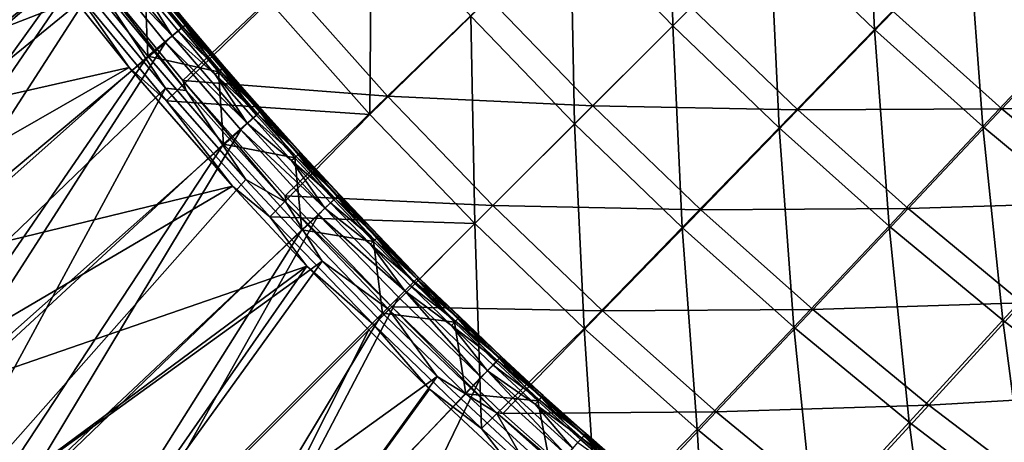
# Model space of a CAD drawing. Header units: metres. Extents: x 0 to 1400, y -1400 to 0.
# Tile 10 of 256: x 152 to 253, y -1210 to -1167. Entities that reach past the tile are written whole.
import ezdxf

# ---------------------------------------------------------------- set-up
doc = ezdxf.new("R2010")
doc.units = ezdxf.units.M

msp = doc.modelspace()

# ---------------------------------------------------------------- linework, layer by layer
at = {"layer": 'None'}
for points in [[(218.75853, -1167.128662, -114.507263), (208.247025, -1156.205566, -114.499329), (218.355591, -1146.397339, -141.967316)], [(228.718216, -1157.168945, -141.958313), (218.75853, -1167.128662, -114.507263), (218.355591, -1146.397339, -141.967316)], [(228.718216, -1157.168945, -141.958313), (238.529572, -1147.357666, -169.52533), (239.489639, -1167.532104, -141.967102)], [(238.529572, -1147.357666, -169.52533), (249.147537, -1157.571167, -169.550232), (239.489639, -1167.532104, -141.967102)], [(249.147537, -1157.571167, -169.550232), (258.654083, -1147.759766, -197.244247), (260.117798, -1167.415039, -169.554443)], [(145.77182, -1149.415039, -32.413006), (153.509048, -1159.77771, -32.414616), (107.838593, -1183.887207, -3)], [(158.649887, -1163.910156, -29.830149), (149.371674, -1151.817139, -29.828396), (108.43763, -1183.395752)], [(187.601105, -1176.261475, -59.941448), (177.240372, -1164.619873, -59.942352), (187.762222, -1154.682983, -87.157516)], [(197.994629, -1166.160889, -87.155403), (187.601105, -1176.261475, -59.941448), (187.762222, -1154.682983, -87.157516)], [(208.650604, -1177.236572, -87.171844), (197.994629, -1166.160889, -87.155403), (208.247025, -1156.205566, -114.499329)], [(218.75853, -1167.128662, -114.507263), (208.650604, -1177.236572, -87.171844), (208.247025, -1156.205566, -114.499329)], [(218.75853, -1167.128662, -114.507263), (228.718216, -1157.168945, -141.958313), (229.681519, -1177.640747, -114.499184)], [(228.718216, -1157.168945, -141.958313), (239.489639, -1167.532104, -141.967102), (229.681519, -1177.640747, -114.499184)], [(239.489639, -1167.532104, -141.967102), (249.147537, -1157.571167, -169.550232), (250.631088, -1177.506226, -141.970779)], [(249.147537, -1157.571167, -169.550232), (260.117798, -1167.415039, -169.554443), (250.631088, -1177.506226, -141.970779)], [(107.838593, -1183.887207, -3), (153.509048, -1159.77771, -32.414616), (162.845581, -1171.41748, -32.416077)], [(162.845581, -1171.41748, -32.416077), (153.509048, -1159.77771, -32.414616), (157.272751, -1163.44104, -32.846664)], [(158.303314, -1160.498535, -31.409178), (158.808243, -1161.775269, -30.668417), (168.701416, -1173.788696, -30.66843)], [(158.303314, -1160.498535, -31.409178), (168.701416, -1173.788696, -30.66843), (168.353104, -1172.765137, -31.404984)], [(158.303314, -1160.498535, -31.409178), (168.353104, -1172.765137, -31.404984), (179.030594, -1162.673706, -58.518749)], [(166.595291, -1173.554688, -29.831249), (158.808243, -1161.775269, -30.668417), (158.649887, -1163.910156, -29.830149)], [(168.701416, -1173.788696, -30.66843), (158.808243, -1161.775269, -30.668417), (166.595291, -1173.554688, -29.831249)], [(168.353104, -1172.765137, -31.404984), (189.422379, -1174.36377, -58.515259), (179.030594, -1162.673706, -58.518749)], [(189.422379, -1174.36377, -58.515259), (199.825256, -1164.258423, -85.746712), (179.030594, -1162.673706, -58.518749)], [(158.649887, -1163.910156, -29.830149), (108.43763, -1183.395752), (118.628494, -1196.6073)], [(129.294907, -1209.437988), (158.649887, -1163.910156, -29.830149), (118.628494, -1196.6073)], [(166.595291, -1173.554688, -29.831249), (158.649887, -1163.910156, -29.830149), (129.294907, -1209.437988)], [(162.845581, -1171.41748, -32.416077), (157.272751, -1163.44104, -32.846664), (166.690842, -1174.869873, -32.846558)], [(166.690842, -1174.869873, -32.846558), (157.272751, -1163.44104, -32.846664), (177.240372, -1164.619873, -59.942352)], [(210.516647, -1175.370605, -85.745232), (199.825256, -1164.258423, -85.746712), (189.422379, -1174.36377, -58.515259)], [(210.516647, -1175.370605, -85.745232), (220.634247, -1165.253052, -113.106743), (199.825256, -1164.258423, -85.746712)], [(166.690842, -1174.869873, -32.846558), (177.240372, -1164.619873, -59.942352), (187.601105, -1176.261475, -59.941448)], [(220.634247, -1165.253052, -113.106743), (210.516647, -1175.370605, -85.745232), (231.590805, -1175.801758, -113.108627)], [(220.634247, -1165.253052, -113.106743), (231.590805, -1175.801758, -113.108627), (241.407242, -1165.685669, -140.595779)], [(198.394516, -1187.492676, -59.951752), (187.601105, -1176.261475, -59.941448), (197.994629, -1166.160889, -87.155403)], [(208.650604, -1177.236572, -87.171844), (198.394516, -1187.492676, -59.951752), (197.994629, -1166.160889, -87.155403)], [(241.407242, -1165.685669, -140.595779), (231.590805, -1175.801758, -113.108627), (252.594772, -1175.689819, -140.602173)], [(241.407242, -1165.685669, -140.595779), (252.594772, -1175.689819, -140.602173), (262.090454, -1165.592041, -168.205368)], [(262.090454, -1165.592041, -168.205368), (252.594772, -1175.689819, -140.602173), (273.465515, -1175.065186, -168.216736)], [(208.650604, -1177.236572, -87.171844), (218.75853, -1167.128662, -114.507263), (219.726196, -1187.893066, -87.155327)], [(218.75853, -1167.128662, -114.507263), (229.681519, -1177.640747, -114.499184), (219.726196, -1187.893066, -87.155327)], [(229.681519, -1177.640747, -114.499184), (239.489639, -1167.532104, -141.967102), (240.992325, -1187.744507, -114.502205)], [(239.489639, -1167.532104, -141.967102), (250.631088, -1177.506226, -141.970779), (240.992325, -1187.744507, -114.502205)], [(250.631088, -1177.506226, -141.970779), (260.117798, -1167.415039, -169.554443), (262.131592, -1187.073853, -141.97673)], [(107.838593, -1183.887207, -3), (162.845581, -1171.41748, -32.416077), (118.042015, -1197.113159, -3)], [(162.845581, -1171.41748, -32.416077), (173.464996, -1183.653809, -32.417179), (118.042015, -1197.113159, -3)], [(173.464996, -1183.653809, -32.417179), (162.845581, -1171.41748, -32.416077), (166.690842, -1174.869873, -32.846558)], [(178.955551, -1185.297729, -30.668549), (178.872879, -1184.616943, -31.402452), (168.353104, -1172.765137, -31.404984)], [(178.872879, -1184.616943, -31.402452), (189.422379, -1174.36377, -58.515259), (168.353104, -1172.765137, -31.404984)], [(168.701416, -1173.788696, -30.66843), (178.955551, -1185.297729, -30.668549), (168.353104, -1172.765137, -31.404984)], [(140.424713, -1221.869019), (166.595291, -1173.554688, -29.831249), (129.294907, -1209.437988)], [(174.82933, -1182.937256, -29.832048), (166.595291, -1173.554688, -29.831249), (140.424713, -1221.869019)], [(174.82933, -1182.937256, -29.832048), (168.701416, -1173.788696, -30.66843), (166.595291, -1173.554688, -29.831249)], [(178.955551, -1185.297729, -30.668549), (168.701416, -1173.788696, -30.66843), (174.82933, -1182.937256, -29.832048)], [(200.256454, -1185.630859, -58.51413), (189.422379, -1174.36377, -58.515259), (178.872879, -1184.616943, -31.402452)], [(200.256454, -1185.630859, -58.51413), (210.516647, -1175.370605, -85.745232), (189.422379, -1174.36377, -58.515259)], [(173.464996, -1183.653809, -32.417179), (166.690842, -1174.869873, -32.846558), (177.308746, -1186.798462, -32.84655)], [(177.308746, -1186.798462, -32.84655), (166.690842, -1174.869873, -32.846558), (187.601105, -1176.261475, -59.941448)], [(210.516647, -1175.370605, -85.745232), (200.256454, -1185.630859, -58.51413), (221.628906, -1186.062256, -85.746788)], [(210.516647, -1175.370605, -85.745232), (221.628906, -1186.062256, -85.746788), (231.590805, -1175.801758, -113.108627)], [(252.594772, -1175.689819, -140.602173), (264.155487, -1185.279663, -140.612732), (273.465515, -1175.065186, -168.216736)], [(177.308746, -1186.798462, -32.84655), (187.601105, -1176.261475, -59.941448), (198.394516, -1187.492676, -59.951752)], [(231.590805, -1175.801758, -113.108627), (221.628906, -1186.062256, -85.746788), (242.948288, -1185.935669, -113.114372)], [(231.590805, -1175.801758, -113.108627), (242.948288, -1185.935669, -113.114372), (252.594772, -1175.689819, -140.602173)], [(252.594772, -1175.689819, -140.602173), (242.948288, -1185.935669, -113.114372), (264.155487, -1185.279663, -140.612732)], [(198.394516, -1187.492676, -59.951752), (208.650604, -1177.236572, -87.171844), (209.62558, -1198.286621, -59.941399)], [(208.650604, -1177.236572, -87.171844), (219.726196, -1187.893066, -87.155327), (209.62558, -1198.286621, -59.941399)], [(240.992325, -1187.744507, -114.502205), (250.631088, -1177.506226, -141.970779), (252.673798, -1197.428345, -114.507095)], [(250.631088, -1177.506226, -141.970779), (262.131592, -1187.073853, -141.97673), (252.673798, -1197.428345, -114.507095)], [(219.726196, -1187.893066, -87.155327), (229.681519, -1177.640747, -114.499184), (231.203873, -1198.125854, -87.157433)], [(229.681519, -1177.640747, -114.499184), (240.992325, -1187.744507, -114.502205), (231.203873, -1198.125854, -87.157433)], [(182.677475, -1191.35791, -29.832514), (174.82933, -1182.937256, -29.832048), (140.424713, -1221.869019)], [(182.677475, -1191.35791, -29.832514), (178.955551, -1185.297729, -30.668549), (174.82933, -1182.937256, -29.832048)], [(118.042015, -1197.113159, -3), (173.464996, -1183.653809, -32.417179), (128.721222, -1209.957886, -3)], [(173.464996, -1183.653809, -32.417179), (181.102081, -1191.870728, -32.417645), (128.721222, -1209.957886, -3)], [(181.102081, -1191.870728, -32.417645), (173.464996, -1183.653809, -32.417179), (177.308746, -1186.798462, -32.84655)], [(189.849396, -1196.037842, -31.401554), (178.872879, -1184.616943, -31.402452), (178.955551, -1185.297729, -30.668549)], [(189.849396, -1196.037842, -31.401554), (200.256454, -1185.630859, -58.51413), (178.872879, -1184.616943, -31.402452)], [(189.56543, -1196.321899, -30.668564), (189.849396, -1196.037842, -31.401554), (178.955551, -1185.297729, -30.668549)], [(189.56543, -1196.321899, -30.668564), (178.955551, -1185.297729, -30.668549), (182.677475, -1191.35791, -29.832514)], [(242.948288, -1185.935669, -113.114372), (254.691772, -1195.641724, -113.123878), (264.155487, -1185.279663, -140.612732)], [(200.256454, -1185.630859, -58.51413), (189.849396, -1196.037842, -31.401554), (211.523499, -1196.46521, -58.51524)], [(200.256454, -1185.630859, -58.51413), (211.523499, -1196.46521, -58.51524), (221.628906, -1186.062256, -85.746788)], [(221.628906, -1186.062256, -85.746788), (211.523499, -1196.46521, -58.51524), (233.154022, -1196.325562, -85.751564)], [(221.628906, -1186.062256, -85.746788), (233.154022, -1196.325562, -85.751564), (242.948288, -1185.935669, -113.114372)], [(242.948288, -1185.935669, -113.114372), (233.154022, -1196.325562, -85.751564), (254.691772, -1195.641724, -113.123878)], [(181.102081, -1191.870728, -32.417645), (177.308746, -1186.798462, -32.84655), (187.990402, -1197.896851, -32.846657)], [(187.990402, -1197.896851, -32.846657), (177.308746, -1186.798462, -32.84655), (198.394516, -1187.492676, -59.951752)], [(199.084167, -1208.574341, -32.846786), (187.990402, -1197.896851, -32.846657), (198.394516, -1187.492676, -59.951752)], [(209.62558, -1198.286621, -59.941399), (199.084167, -1208.574341, -32.846786), (198.394516, -1187.492676, -59.951752)], [(252.673798, -1197.428345, -114.507095), (262.131592, -1187.073853, -141.97673), (264.712463, -1206.677002, -114.51387)], [(209.62558, -1198.286621, -59.941399), (219.726196, -1187.893066, -87.155327), (221.26712, -1208.647827, -59.942291)], [(219.726196, -1187.893066, -87.155327), (231.203873, -1198.125854, -87.157433), (221.26712, -1208.647827, -59.942291)], [(231.203873, -1198.125854, -87.157433), (240.992325, -1187.744507, -114.502205), (243.063126, -1207.925781, -87.160843)], [(240.992325, -1187.744507, -114.502205), (252.673798, -1197.428345, -114.507095), (243.063126, -1207.925781, -87.160843)], [(182.677475, -1191.35791, -29.832514), (140.424713, -1221.869019), (152.003708, -1233.882446)], [(188.541702, -1197.345581, -29.832693), (182.677475, -1191.35791, -29.832514), (152.003708, -1233.882446)], [(188.541702, -1197.345581, -29.832693), (189.56543, -1196.321899, -30.668564), (182.677475, -1191.35791, -29.832514)], [(128.721222, -1209.957886, -3), (181.102081, -1191.870728, -32.417645), (139.86409, -1222.40271, -3)], [(181.102081, -1191.870728, -32.417645), (151.456406, -1234.42981, -3), (139.86409, -1222.40271, -3)], [(181.102081, -1191.870728, -32.417645), (187.483673, -1198.403564, -32.424305), (151.456406, -1234.42981, -3)], [(187.483673, -1198.403564, -32.424305), (181.102081, -1191.870728, -32.417645), (187.990402, -1197.896851, -32.846657)], [(233.154022, -1196.325562, -85.751564), (245.076523, -1206.147339, -85.759483), (254.691772, -1195.641724, -113.123878)], [(254.691772, -1195.641724, -113.123878), (245.076523, -1206.147339, -85.759483), (266.802399, -1204.906738, -113.137047)], [(188.541702, -1197.345581, -29.832693), (194.52951, -1203.209839, -29.832714), (189.56543, -1196.321899, -30.668564)], [(189.56543, -1196.321899, -30.668564), (200.589508, -1206.931763, -30.66881), (189.849396, -1196.037842, -31.401554)], [(194.52951, -1203.209839, -29.832714), (200.589508, -1206.931763, -30.66881), (189.56543, -1196.321899, -30.668564)], [(189.849396, -1196.037842, -31.401554), (201.270264, -1207.014771, -31.40233), (211.523499, -1196.46521, -58.51524)], [(200.589508, -1206.931763, -30.66881), (201.270264, -1207.014771, -31.40233), (189.849396, -1196.037842, -31.401554)], [(211.523499, -1196.46521, -58.51524), (201.270264, -1207.014771, -31.40233), (223.213409, -1206.857422, -58.518723)], [(211.523499, -1196.46521, -58.51524), (223.213409, -1206.857422, -58.518723), (233.154022, -1196.325562, -85.751564)], [(233.154022, -1196.325562, -85.751564), (223.213409, -1206.857422, -58.518723), (245.076523, -1206.147339, -85.759483)], [(194.52951, -1203.209839, -29.832714), (188.541702, -1197.345581, -29.832693), (152.003708, -1233.882446)], [(243.063126, -1207.925781, -87.160843), (252.673798, -1197.428345, -114.507095), (255.290054, -1217.276611, -87.165565)], [(252.673798, -1197.428345, -114.507095), (264.712463, -1206.677002, -114.51387), (255.290054, -1217.276611, -87.165565)], [(151.456406, -1234.42981, -3), (187.483673, -1198.403564, -32.424305), (163.483185, -1246.022583, -3)], [(187.483673, -1198.403564, -32.424305), (193.741577, -1204.521973, -32.417862), (163.483185, -1246.022583, -3)], [(193.741577, -1204.521973, -32.417862), (187.483673, -1198.403564, -32.424305), (187.990402, -1197.896851, -32.846657)], [(199.084167, -1208.574341, -32.846786), (193.741577, -1204.521973, -32.417862), (187.990402, -1197.896851, -32.846657)], [(210.989487, -1219.173096, -32.846844), (199.084167, -1208.574341, -32.846786), (209.62558, -1198.286621, -59.941399)], [(221.26712, -1208.647827, -59.942291), (210.989487, -1219.173096, -32.846844), (209.62558, -1198.286621, -59.941399)], [(221.26712, -1208.647827, -59.942291), (231.203873, -1198.125854, -87.157433), (233.300247, -1218.563354, -59.943737)], [(231.203873, -1198.125854, -87.157433), (243.063126, -1207.925781, -87.160843), (233.300247, -1218.563354, -59.943737)], [(164.016937, -1245.462036), (194.52951, -1203.209839, -29.832714), (152.003708, -1233.882446)], [(202.950348, -1211.058105, -29.832458), (194.52951, -1203.209839, -29.832714), (164.016937, -1245.462036)], [(194.52951, -1203.209839, -29.832714), (202.950348, -1211.058105, -29.832458), (200.589508, -1206.931763, -30.66881)], [(163.483185, -1246.022583, -3), (193.741577, -1204.521973, -32.417862), (201.697433, -1211.93689, -32.417622)], [(201.697433, -1211.93689, -32.417622), (193.741577, -1204.521973, -32.417862), (199.084167, -1208.574341, -32.846786)], [(245.076523, -1206.147339, -85.759483), (257.376892, -1215.514038, -85.770462), (266.802399, -1204.906738, -113.137047)], [(201.270264, -1207.014771, -31.40233), (213.121979, -1217.534912, -31.404842), (223.213409, -1206.857422, -58.518723)], [(223.213409, -1206.857422, -58.518723), (213.121979, -1217.534912, -31.404842), (235.310287, -1216.794067, -58.524525)], [(223.213409, -1206.857422, -58.518723), (235.310287, -1216.794067, -58.524525), (245.076523, -1206.147339, -85.759483)], [(245.076523, -1206.147339, -85.759483), (235.310287, -1216.794067, -58.524525), (257.376892, -1215.514038, -85.770462)], [(201.270264, -1207.014771, -31.40233), (200.589508, -1206.931763, -30.66881), (213.121979, -1217.534912, -31.404842)], [(200.589508, -1206.931763, -30.66881), (212.096542, -1217.184448, -30.668818), (213.121979, -1217.534912, -31.404842)], [(202.950348, -1211.058105, -29.832458), (212.096542, -1217.184448, -30.668818), (200.589508, -1206.931763, -30.66881)], [(210.989487, -1219.173096, -32.846844), (201.697433, -1211.93689, -32.417622), (199.084167, -1208.574341, -32.846786)], [(222.446014, -1228.615723, -32.846889), (210.989487, -1219.173096, -32.846844), (221.26712, -1208.647827, -59.942291)], [(233.300247, -1218.563354, -59.943737), (222.446014, -1228.615723, -32.846889), (221.26712, -1208.647827, -59.942291)], [(233.300247, -1218.563354, -59.943737), (243.063126, -1207.925781, -87.160843), (245.710114, -1228.016357, -59.945744)], [(243.063126, -1207.925781, -87.160843), (255.290054, -1217.276611, -87.165565), (245.710114, -1228.016357, -59.945744)]]:
    msp.add_3dface(points, dxfattribs=at)
at = {"layer": 'None0'}
for points in [[(781.702271, -1150.81958, -541.977783), (785.378174, -1170.478882, -541.977783), (120.453018, -1274.459961, -541.977783)], [(781.702271, -1150.81958, -521.977783), (781.702271, -1150.81958, -541.977783), (120.453018, -1274.459961, -521.977783)], [(781.702271, -1150.81958, -541.977783), (120.453018, -1274.459961, -541.977783), (120.453018, -1274.459961, -521.977783)], [(120.453018, -1274.459961, -521.977783), (785.378174, -1170.478882, -521.977783), (781.702271, -1150.81958, -521.977783)], [(785.378174, -1170.478882, -541.977783), (124.129768, -1294.119019, -541.977783), (120.453018, -1274.459961, -541.977783)], [(124.129768, -1294.119019, -521.977783), (785.378174, -1170.478882, -521.977783), (120.453018, -1274.459961, -521.977783)], [(124.129768, -1294.119019, -521.977783), (124.129768, -1294.119019, -541.977783), (785.378174, -1170.478882, -521.977783)], [(124.129768, -1294.119019, -541.977783), (785.378174, -1170.478882, -541.977783), (785.378174, -1170.478882, -521.977783)]]:
    msp.add_3dface(points, dxfattribs=at)
at = {"layer": 'None01'}
for points in [[(118.171761, -1175.224121, 9.996095), (151.942169, -1150.230103, -14.260289), (145.030258, -1140.599487, -14.260289)], [(118.171761, -1175.224121, 9.996095), (126.109131, -1185.626221, 9.996095), (151.942169, -1150.230103, -14.260289)], [(126.109131, -1185.626221, 9.996095), (159.131317, -1159.6521, -14.260289), (151.942169, -1150.230103, -14.260289)], [(157.251022, -1160.987915, -30.250669), (117.393173, -1195.073853, 0.005715), (150.011841, -1151.494995, -30.250669)], [(159.809357, -1158.970215, -14.944121), (159.131317, -1159.6521, -14.260289), (167.266083, -1168.172974, -14.944153)], [(159.809357, -1158.970215, -14.944121), (167.266083, -1168.172974, -14.944153), (164.127914, -1163.087769, -15.803394)], [(126.109131, -1185.626221, 9.996095), (134.352646, -1195.793579, 9.996095), (159.131317, -1159.6521, -14.260289)], [(134.352646, -1195.793579, 9.996095), (166.593658, -1168.856445, -14.260289), (159.131317, -1159.6521, -14.260289)], [(159.131317, -1159.6521, -14.260289), (166.593658, -1168.856445, -14.260289), (167.266083, -1168.172974, -14.944153)], [(125.592094, -1205.106689, 0.005715), (117.393173, -1195.073853, 0.005715), (157.251022, -1160.987915, -30.250669)], [(164.766846, -1170.263428, -30.250669), (125.592094, -1205.106689, 0.005715), (157.251022, -1160.987915, -30.250669)], [(157.251022, -1160.987915, -30.250669), (164.471786, -1162.821411, -22.456442), (164.766846, -1170.263428, -30.250669)], [(165.079681, -1162.312988, -19.063452), (164.930527, -1162.432739, -17.903324), (168.822617, -1166.863525, -19.063427)], [(165.051285, -1162.339233, -20.239798), (165.079681, -1162.312988, -19.063452), (168.794693, -1166.890259, -20.239763)], [(165.079681, -1162.312988, -19.063452), (168.822617, -1166.863525, -19.063427), (168.794693, -1166.890259, -20.239763)], [(164.609192, -1162.694336, -16.802938), (164.127914, -1163.087769, -15.803394), (168.357834, -1167.251831, -16.802958)], [(164.127914, -1163.087769, -15.803394), (167.882507, -1167.652466, -15.803427), (168.357834, -1167.251831, -16.802958)], [(167.266083, -1168.172974, -14.944153), (167.882507, -1167.652466, -15.803427), (164.127914, -1163.087769, -15.803394)], [(164.471786, -1162.821411, -22.456442), (164.844803, -1162.511963, -21.387215), (168.222656, -1167.381104, -22.456442)], [(164.471786, -1162.821411, -22.456442), (168.222656, -1167.381104, -22.456442), (164.766846, -1170.263428, -30.250669)], [(164.930527, -1162.432739, -17.903324), (164.609192, -1162.694336, -16.802938), (168.675247, -1166.985596, -17.903322)], [(164.609192, -1162.694336, -16.802938), (168.357834, -1167.251831, -16.802958), (168.675247, -1166.985596, -17.903322)], [(164.844803, -1162.511963, -21.387215), (165.051285, -1162.339233, -20.239798), (168.590897, -1167.06604, -21.387186)], [(164.844803, -1162.511963, -21.387215), (168.590897, -1167.06604, -21.387186), (168.222656, -1167.381104, -22.456442)], [(164.930527, -1162.432739, -17.903324), (168.675247, -1166.985596, -17.903322), (168.822617, -1166.863525, -19.063427)], [(165.051285, -1162.339233, -20.239798), (168.794693, -1166.890259, -20.239763), (168.590897, -1167.06604, -21.387186)], [(164.766846, -1170.263428, -30.250669), (168.222656, -1167.381104, -22.456442), (172.040466, -1171.884521, -22.456442)], [(168.357834, -1167.251831, -16.802958), (167.882507, -1167.652466, -15.803427), (172.173721, -1171.753662, -16.802986)], [(168.222656, -1167.381104, -22.456442), (168.590897, -1167.06604, -21.387186), (172.040466, -1171.884521, -22.456442)], [(168.675247, -1166.985596, -17.903322), (168.357834, -1167.251831, -16.802958), (172.487167, -1171.482788, -17.903318)], [(168.357834, -1167.251831, -16.802958), (172.173721, -1171.753662, -16.802986), (172.487167, -1171.482788, -17.903318)], [(168.590897, -1167.06604, -21.387186), (168.794693, -1166.890259, -20.239763), (172.404022, -1171.564209, -21.38714)], [(168.590897, -1167.06604, -21.387186), (172.404022, -1171.564209, -21.38714), (172.040466, -1171.884521, -22.456442)], [(168.822617, -1166.863525, -19.063427), (168.675247, -1166.985596, -17.903322), (172.632721, -1171.358521, -19.063391)], [(168.675247, -1166.985596, -17.903322), (172.487167, -1171.482788, -17.903318), (172.632721, -1171.358521, -19.063391)], [(168.794693, -1166.890259, -20.239763), (168.822617, -1166.863525, -19.063427), (172.605194, -1171.38562, -20.239708)], [(168.794693, -1166.890259, -20.239763), (172.605194, -1171.38562, -20.239708), (172.404022, -1171.564209, -21.38714)], [(168.822617, -1166.863525, -19.063427), (172.632721, -1171.358521, -19.063391), (172.605194, -1171.38562, -20.239708)], [(167.266083, -1168.172974, -14.944153), (166.593658, -1168.856445, -14.260289), (174.992004, -1177.151123, -14.944246)], [(171.704376, -1172.161133, -15.803475), (167.882507, -1167.652466, -15.803427), (167.266083, -1168.172974, -14.944153)], [(167.266083, -1168.172974, -14.944153), (174.992004, -1177.151123, -14.944246), (171.704376, -1172.161133, -15.803475)], [(167.882507, -1167.652466, -15.803427), (171.704376, -1172.161133, -15.803475), (172.173721, -1171.753662, -16.802986)], [(134.352646, -1195.793579, 9.996095), (142.894119, -1205.714722, 9.996095), (166.593658, -1168.856445, -14.260289)], [(142.894119, -1205.714722, 9.996095), (174.323059, -1177.834473, -14.260289), (166.593658, -1168.856445, -14.260289)], [(166.593658, -1168.856445, -14.260289), (174.323059, -1177.834473, -14.260289), (174.992004, -1177.151123, -14.944246)], [(134.072998, -1214.902466, 0.005715), (125.592094, -1205.106689, 0.005715), (164.766846, -1170.263428, -30.250669)], [(172.553925, -1179.312622, -30.250669), (134.072998, -1214.902466, 0.005715), (164.766846, -1170.263428, -30.250669)], [(164.766846, -1170.263428, -30.250669), (172.040466, -1171.884521, -22.456442), (172.553925, -1179.312622, -30.250669)], [(172.404022, -1171.564209, -21.38714), (172.605194, -1171.38562, -20.239708), (176.283478, -1176.005371, -21.387093)], [(172.632721, -1171.358521, -19.063391), (172.487167, -1171.482788, -17.903318), (176.50943, -1175.796875, -19.063349)], [(172.605194, -1171.38562, -20.239708), (172.632721, -1171.358521, -19.063391), (176.482178, -1175.824219, -20.239645)], [(172.605194, -1171.38562, -20.239708), (176.482178, -1175.824219, -20.239645), (176.283478, -1176.005371, -21.387093)], [(172.632721, -1171.358521, -19.063391), (176.50943, -1175.796875, -19.063349), (176.482178, -1175.824219, -20.239645)], [(172.173721, -1171.753662, -16.802986), (171.704376, -1172.161133, -15.803475), (176.056335, -1176.198853, -16.803017)], [(171.704376, -1172.161133, -15.803475), (175.592957, -1176.613037, -15.80353), (176.056335, -1176.198853, -16.803017)], [(174.992004, -1177.151123, -14.944246), (175.592957, -1176.613037, -15.80353), (171.704376, -1172.161133, -15.803475)], [(172.040466, -1171.884521, -22.456442), (172.404022, -1171.564209, -21.38714), (175.924454, -1176.330566, -22.456442)], [(172.040466, -1171.884521, -22.456442), (175.924454, -1176.330566, -22.456442), (172.553925, -1179.312622, -30.250669)], [(172.487167, -1171.482788, -17.903318), (172.173721, -1171.753662, -16.802986), (176.365768, -1175.92334, -17.903313)], [(172.173721, -1171.753662, -16.802986), (176.056335, -1176.198853, -16.803017), (176.365768, -1175.92334, -17.903313)], [(172.404022, -1171.564209, -21.38714), (176.283478, -1176.005371, -21.387093), (175.924454, -1176.330566, -22.456442)], [(172.487167, -1171.482788, -17.903318), (176.365768, -1175.92334, -17.903313), (176.50943, -1175.796875, -19.063349)], [(172.553925, -1179.312622, -30.250669), (175.924454, -1176.330566, -22.456442), (179.87381, -1180.71814, -22.456442)], [(176.056335, -1176.198853, -16.803017), (175.592957, -1176.613037, -15.80353), (180.00499, -1180.586182, -16.803047)], [(175.924454, -1176.330566, -22.456442), (176.283478, -1176.005371, -21.387093), (179.87381, -1180.71814, -22.456442)], [(176.365768, -1175.92334, -17.903313), (176.056335, -1176.198853, -16.803017), (180.310394, -1180.306274, -17.903309)], [(176.056335, -1176.198853, -16.803017), (180.00499, -1180.586182, -16.803047), (180.310394, -1180.306274, -17.903309)], [(176.283478, -1176.005371, -21.387093), (176.482178, -1175.824219, -20.239645), (180.228561, -1180.38855, -21.387047)], [(176.283478, -1176.005371, -21.387093), (180.228561, -1180.38855, -21.387047), (179.87381, -1180.71814, -22.456442)], [(176.50943, -1175.796875, -19.063349), (176.365768, -1175.92334, -17.903313), (180.452087, -1180.177612, -19.063311)], [(176.365768, -1175.92334, -17.903313), (180.310394, -1180.306274, -17.903309), (180.452087, -1180.177612, -19.063311)], [(176.482178, -1175.824219, -20.239645), (176.50943, -1175.796875, -19.063349), (180.424988, -1180.204956, -20.23959)], [(176.482178, -1175.824219, -20.239645), (180.424988, -1180.204956, -20.23959), (180.228561, -1180.38855, -21.387047)], [(176.50943, -1175.796875, -19.063349), (180.452087, -1180.177612, -19.063311), (180.424988, -1180.204956, -20.23959)], [(174.992004, -1177.151123, -14.944246), (174.323059, -1177.834473, -14.260289), (182.981293, -1185.895874, -14.944335)], [(179.547531, -1181.006836, -15.80358), (175.592957, -1176.613037, -15.80353), (174.992004, -1177.151123, -14.944246)], [(174.992004, -1177.151123, -14.944246), (182.981293, -1185.895874, -14.944335), (179.547531, -1181.006836, -15.80358)], [(175.592957, -1176.613037, -15.80353), (179.547531, -1181.006836, -15.80358), (180.00499, -1180.586182, -16.803047)], [(142.894119, -1205.714722, 9.996095), (151.724304, -1215.37793, 9.996095), (174.323059, -1177.834473, -14.260289)], [(151.724304, -1215.37793, 9.996095), (182.312637, -1186.577637, -14.260289), (174.323059, -1177.834473, -14.260289)], [(174.323059, -1177.834473, -14.260289), (182.312637, -1186.577637, -14.260289), (182.981293, -1185.895874, -14.944335)], [(142.829742, -1224.452393, 0.005715), (134.072998, -1214.902466, 0.005715), (172.553925, -1179.312622, -30.250669)], [(180.606384, -1188.126709, -30.250669), (142.829742, -1224.452393, 0.005715), (172.553925, -1179.312622, -30.250669)], [(172.553925, -1179.312622, -30.250669), (179.87381, -1180.71814, -22.456442), (180.606384, -1188.126709, -30.250669)], [(179.87381, -1180.71814, -22.456442), (180.228561, -1180.38855, -21.387047), (183.887619, -1185.046387, -22.456442)], [(180.310394, -1180.306274, -17.903309), (180.00499, -1180.586182, -16.803047), (184.319931, -1184.630371, -17.903307)], [(180.228561, -1180.38855, -21.387047), (180.424988, -1180.204956, -20.23959), (184.238251, -1184.712402, -21.387005)], [(180.228561, -1180.38855, -21.387047), (184.238251, -1184.712402, -21.387005), (183.887619, -1185.046387, -22.456442)], [(180.452087, -1180.177612, -19.063311), (180.310394, -1180.306274, -17.903309), (184.459579, -1184.499512, -19.063276)], [(180.310394, -1180.306274, -17.903309), (184.319931, -1184.630371, -17.903307), (184.459579, -1184.499512, -19.063276)], [(180.424988, -1180.204956, -20.23959), (180.452087, -1180.177612, -19.063311), (184.432526, -1184.526733, -20.239538)], [(180.424988, -1180.204956, -20.23959), (184.432526, -1184.526733, -20.239538), (184.238251, -1184.712402, -21.387005)], [(180.452087, -1180.177612, -19.063311), (184.459579, -1184.499512, -19.063276), (184.432526, -1184.526733, -20.239538)], [(180.00499, -1180.586182, -16.803047), (179.547531, -1181.006836, -15.80358), (184.018585, -1184.914673, -16.803076)], [(179.547531, -1181.006836, -15.80358), (183.567062, -1185.341553, -15.803628), (184.018585, -1184.914673, -16.803076)], [(182.981293, -1185.895874, -14.944335), (183.567062, -1185.341553, -15.803628), (179.547531, -1181.006836, -15.80358)], [(179.87381, -1180.71814, -22.456442), (183.887619, -1185.046387, -22.456442), (180.606384, -1188.126709, -30.250669)], [(180.00499, -1180.586182, -16.803047), (184.018585, -1184.914673, -16.803076), (184.319931, -1184.630371, -17.903307)], [(184.238251, -1184.712402, -21.387005), (184.432526, -1184.526733, -20.239538), (188.311462, -1188.976196, -21.386961)], [(184.459579, -1184.499512, -19.063276), (184.319931, -1184.630371, -17.903307), (188.530685, -1188.761353, -19.063242)], [(184.432526, -1184.526733, -20.239538), (184.459579, -1184.499512, -19.063276), (188.503632, -1188.788452, -20.239485)], [(184.432526, -1184.526733, -20.239538), (188.503632, -1188.788452, -20.239485), (188.311462, -1188.976196, -21.386961)], [(184.459579, -1184.499512, -19.063276), (188.530685, -1188.761353, -19.063242), (188.503632, -1188.788452, -20.239485)], [(180.606384, -1188.126709, -30.250669), (183.887619, -1185.046387, -22.456442), (187.964935, -1189.314209, -22.456442)], [(187.650345, -1189.615967, -15.803678), (183.567062, -1185.341553, -15.803628), (182.981293, -1185.895874, -14.944335)], [(184.018585, -1184.914673, -16.803076), (183.567062, -1185.341553, -15.803628), (188.095901, -1189.182983, -16.803106)], [(183.567062, -1185.341553, -15.803628), (187.650345, -1189.615967, -15.803678), (188.095901, -1189.182983, -16.803106)], [(183.887619, -1185.046387, -22.456442), (184.238251, -1184.712402, -21.387005), (187.964935, -1189.314209, -22.456442)], [(184.319931, -1184.630371, -17.903307), (184.018585, -1184.914673, -16.803076), (188.393127, -1188.894409, -17.903305)], [(184.018585, -1184.914673, -16.803076), (188.095901, -1189.182983, -16.803106), (188.393127, -1188.894409, -17.903305)], [(184.238251, -1184.712402, -21.387005), (188.311462, -1188.976196, -21.386961), (187.964935, -1189.314209, -22.456442)], [(184.319931, -1184.630371, -17.903307), (188.393127, -1188.894409, -17.903305), (188.530685, -1188.761353, -19.063242)], [(151.724304, -1215.37793, 9.996095), (160.833145, -1224.770752, 9.996095), (182.312637, -1186.577637, -14.260289)], [(160.833145, -1224.770752, 9.996095), (190.541031, -1195.062866, -14.260289), (182.312637, -1186.577637, -14.260289)], [(182.981293, -1185.895874, -14.944335), (182.312637, -1186.577637, -14.260289), (191.210983, -1194.392944, -14.950663)], [(182.312637, -1186.577637, -14.260289), (190.541031, -1195.062866, -14.260289), (191.210983, -1194.392944, -14.950663)], [(182.981293, -1185.895874, -14.944335), (191.210983, -1194.392944, -14.950663), (187.650345, -1189.615967, -15.803678)], [(151.855606, -1233.748291, 0.005715), (142.829742, -1224.452393, 0.005715), (180.606384, -1188.126709, -30.250669)], [(188.911957, -1196.691895, -30.250669), (151.855606, -1233.748291, 0.005715), (180.606384, -1188.126709, -30.250669)], [(188.911957, -1196.691895, -30.250669), (180.606384, -1188.126709, -30.250669), (187.964935, -1189.314209, -22.456442)], [(188.095901, -1189.182983, -16.803106), (187.650345, -1189.615967, -15.803678), (192.153214, -1193.450684, -16.854446)], [(187.650345, -1189.615967, -15.803678), (191.755707, -1193.848145, -15.834533), (192.153214, -1193.450684, -16.854446)], [(191.210983, -1194.392944, -14.950663), (191.755707, -1193.848145, -15.834533), (187.650345, -1189.615967, -15.803678)], [(187.964935, -1189.314209, -22.456442), (188.311462, -1188.976196, -21.386961), (192.093964, -1193.51001, -22.456442)], [(192.093964, -1193.51001, -22.456442), (188.911957, -1196.691895, -30.250669), (187.964935, -1189.314209, -22.456442)], [(188.393127, -1188.894409, -17.903305), (188.095901, -1189.182983, -16.803106), (192.420227, -1193.183716, -17.940363)], [(188.095901, -1189.182983, -16.803106), (192.153214, -1193.450684, -16.854446), (192.420227, -1193.183716, -17.940363)], [(188.311462, -1188.976196, -21.386961), (188.503632, -1188.788452, -20.239485), (192.430161, -1193.173706, -21.384371)], [(188.311462, -1188.976196, -21.386961), (192.430161, -1193.173706, -21.384371), (192.093964, -1193.51001, -22.456442)], [(188.530685, -1188.761353, -19.063242), (188.393127, -1188.894409, -17.903305), (192.572876, -1193.031006, -19.068869)], [(188.393127, -1188.894409, -17.903305), (192.420227, -1193.183716, -17.940363), (192.572876, -1193.031006, -19.068869)], [(188.503632, -1188.788452, -20.239485), (188.530685, -1188.761353, -19.063242), (192.589371, -1193.014526, -20.233046)], [(188.503632, -1188.788452, -20.239485), (192.589371, -1193.014526, -20.233046), (192.430161, -1193.173706, -21.384371)], [(188.530685, -1188.761353, -19.063242), (192.572876, -1193.031006, -19.068869), (192.589371, -1193.014526, -20.233046)], [(188.911957, -1196.691895, -30.250669), (192.093964, -1193.51001, -22.456442), (196.290039, -1197.639282, -22.456442)], [(192.153214, -1193.450684, -16.854446), (191.755707, -1193.848145, -15.834533), (196.42128, -1197.508301, -16.803106)], [(196.290039, -1197.639282, -22.456442), (192.093964, -1193.51001, -22.456442), (192.430161, -1193.173706, -21.384371)], [(192.420227, -1193.183716, -17.940363), (192.153214, -1193.450684, -16.854446), (196.709839, -1197.21106, -17.903305)], [(192.153214, -1193.450684, -16.854446), (196.42128, -1197.508301, -16.803106), (196.709839, -1197.21106, -17.903305)], [(192.572876, -1193.031006, -19.068869), (192.420227, -1193.183716, -17.940363), (196.842941, -1197.073608, -19.063242)], [(192.420227, -1193.183716, -17.940363), (196.709839, -1197.21106, -17.903305), (196.842941, -1197.073608, -19.063242)], [(192.430161, -1193.173706, -21.384371), (192.589371, -1193.014526, -20.233046), (196.628036, -1197.292725, -21.386961)], [(196.628036, -1197.292725, -21.386961), (196.290039, -1197.639282, -22.456442), (192.430161, -1193.173706, -21.384371)], [(192.589371, -1193.014526, -20.233046), (192.572876, -1193.031006, -19.068869), (196.815826, -1197.100586, -20.239485)], [(192.572876, -1193.031006, -19.068869), (196.842941, -1197.073608, -19.063242), (196.815826, -1197.100586, -20.239485)], [(192.589371, -1193.014526, -20.233046), (196.815826, -1197.100586, -20.239485), (196.628036, -1197.292725, -21.386961)], [(190.541031, -1195.062866, -14.260289), (199.026215, -1203.29126, -14.260289), (191.210983, -1194.392944, -14.950663)], [(191.755707, -1193.848145, -15.834533), (191.210983, -1194.392944, -14.950663), (195.988266, -1197.953857, -15.803678)], [(191.210983, -1194.392944, -14.950663), (199.708374, -1202.622925, -14.944335), (195.988266, -1197.953857, -15.803678)], [(199.026215, -1203.29126, -14.260289), (199.708374, -1202.622925, -14.944335), (191.210983, -1194.392944, -14.950663)], [(191.755707, -1193.848145, -15.834533), (195.988266, -1197.953857, -15.803678), (196.42128, -1197.508301, -16.803106)], [(170.225998, -1233.879639, 9.996095), (190.541031, -1195.062866, -14.260289), (160.833145, -1224.770752, 9.996095)], [(199.026215, -1203.29126, -14.260289), (190.541031, -1195.062866, -14.260289), (170.225998, -1233.879639, 9.996095)], [(161.151566, -1242.77417, 0.005715), (151.855606, -1233.748291, 0.005715), (188.911957, -1196.691895, -30.250669)], [(161.151566, -1242.77417, 0.005715), (188.911957, -1196.691895, -30.250669), (197.477173, -1204.997559, -30.250669)], [(197.477173, -1204.997559, -30.250669), (188.911957, -1196.691895, -30.250669), (196.290039, -1197.639282, -22.456442)], [(196.42128, -1197.508301, -16.803106), (195.988266, -1197.953857, -15.803678), (200.68956, -1201.585571, -16.803076)], [(200.557861, -1201.716553, -22.456442), (196.290039, -1197.639282, -22.456442), (196.628036, -1197.292725, -21.386961)], [(197.477173, -1204.997559, -30.250669), (196.290039, -1197.639282, -22.456442), (200.557861, -1201.716553, -22.456442)], [(196.709839, -1197.21106, -17.903305), (196.42128, -1197.508301, -16.803106), (200.973862, -1201.284302, -17.903307)], [(196.42128, -1197.508301, -16.803106), (200.68956, -1201.585571, -16.803076), (200.973862, -1201.284302, -17.903307)], [(196.628036, -1197.292725, -21.386961), (196.815826, -1197.100586, -20.239485), (200.891785, -1201.365967, -21.387005)], [(200.891785, -1201.365967, -21.387005), (200.557861, -1201.716553, -22.456442), (196.628036, -1197.292725, -21.386961)], [(196.842941, -1197.073608, -19.063242), (196.709839, -1197.21106, -17.903305), (201.104736, -1201.144653, -19.063276)], [(196.709839, -1197.21106, -17.903305), (200.973862, -1201.284302, -17.903307), (201.104736, -1201.144653, -19.063276)], [(196.815826, -1197.100586, -20.239485), (196.842941, -1197.073608, -19.063242), (201.07753, -1201.171753, -20.239538)], [(196.815826, -1197.100586, -20.239485), (201.07753, -1201.171753, -20.239538), (200.891785, -1201.365967, -21.387005)], [(196.842941, -1197.073608, -19.063242), (201.104736, -1201.144653, -19.063276), (201.07753, -1201.171753, -20.239538)], [(195.988266, -1197.953857, -15.803678), (200.262711, -1202.037109, -15.803628), (200.68956, -1201.585571, -16.803076)], [(195.988266, -1197.953857, -15.803678), (199.708374, -1202.622925, -14.944335), (200.262711, -1202.037109, -15.803628)], [(204.886032, -1205.730347, -22.456442), (197.477173, -1204.997559, -30.250669), (200.557861, -1201.716553, -22.456442)], [(200.68956, -1201.585571, -16.803076), (200.262711, -1202.037109, -15.803628), (205.01799, -1205.599243, -16.803047)], [(204.886032, -1205.730347, -22.456442), (200.557861, -1201.716553, -22.456442), (200.891785, -1201.365967, -21.387005)], [(200.973862, -1201.284302, -17.903307), (200.68956, -1201.585571, -16.803076), (205.297958, -1205.293823, -17.903309)], [(200.68956, -1201.585571, -16.803076), (205.01799, -1205.599243, -16.803047), (205.297958, -1205.293823, -17.903309)], [(200.891785, -1201.365967, -21.387005), (201.07753, -1201.171753, -20.239538), (205.215729, -1205.37561, -21.387047)], [(205.215729, -1205.37561, -21.387047), (204.886032, -1205.730347, -22.456442), (200.891785, -1201.365967, -21.387005)], [(201.104736, -1201.144653, -19.063276), (200.973862, -1201.284302, -17.903307), (205.42659, -1205.1521, -19.063311)], [(200.973862, -1201.284302, -17.903307), (205.297958, -1205.293823, -17.903309), (205.42659, -1205.1521, -19.063311)], [(201.07753, -1201.171753, -20.239538), (201.104736, -1201.144653, -19.063276), (205.399323, -1205.179199, -20.23959)], [(201.07753, -1201.171753, -20.239538), (205.399323, -1205.179199, -20.23959), (205.215729, -1205.37561, -21.387047)], [(201.104736, -1201.144653, -19.063276), (205.42659, -1205.1521, -19.063311), (205.399323, -1205.179199, -20.23959)], [(199.026215, -1203.29126, -14.260289), (207.769424, -1211.280884, -14.260289), (199.708374, -1202.622925, -14.944335)], [(199.708374, -1202.622925, -14.944335), (204.597412, -1206.056641, -15.80358), (200.262711, -1202.037109, -15.803628)], [(207.769424, -1211.280884, -14.260289), (208.453156, -1210.612183, -14.944246), (199.708374, -1202.622925, -14.944335)], [(199.708374, -1202.622925, -14.944335), (208.453156, -1210.612183, -14.944246), (204.597412, -1206.056641, -15.80358)], [(200.262711, -1202.037109, -15.803628), (204.597412, -1206.056641, -15.80358), (205.01799, -1205.599243, -16.803047)], [(179.889221, -1242.709839, 9.996095), (199.026215, -1203.29126, -14.260289), (170.225998, -1233.879639, 9.996095)], [(207.769424, -1211.280884, -14.260289), (199.026215, -1203.29126, -14.260289), (179.889221, -1242.709839, 9.996095)], [(151.274857, -1216.463745, 10.480615), (151.724304, -1215.37793, 9.996095), (142.894119, -1205.714722, 9.996095)], [(206.29126, -1213.049927, -30.250669), (161.151566, -1242.77417, 0.005715), (197.477173, -1204.997559, -30.250669)], [(206.29126, -1213.049927, -30.250669), (197.477173, -1204.997559, -30.250669), (204.886032, -1205.730347, -22.456442)], [(205.01799, -1205.599243, -16.803047), (204.597412, -1206.056641, -15.80358), (209.405365, -1209.547852, -16.803017)], [(209.273621, -1209.679688, -22.456442), (204.886032, -1205.730347, -22.456442), (205.215729, -1205.37561, -21.387047)], [(209.273621, -1209.679688, -22.456442), (206.29126, -1213.049927, -30.250669), (204.886032, -1205.730347, -22.456442)], [(205.297958, -1205.293823, -17.903309), (205.01799, -1205.599243, -16.803047), (209.680893, -1209.238403, -17.903313)], [(205.01799, -1205.599243, -16.803047), (209.405365, -1209.547852, -16.803017), (209.680893, -1209.238403, -17.903313)], [(205.215729, -1205.37561, -21.387047), (205.399323, -1205.179199, -20.23959), (209.598801, -1209.320679, -21.387093)], [(209.598801, -1209.320679, -21.387093), (209.273621, -1209.679688, -22.456442), (205.215729, -1205.37561, -21.387047)], [(205.42659, -1205.1521, -19.063311), (205.297958, -1205.293823, -17.903309), (209.807297, -1209.094727, -19.063349)], [(205.297958, -1205.293823, -17.903309), (209.680893, -1209.238403, -17.903313), (209.807297, -1209.094727, -19.063349)], [(205.399323, -1205.179199, -20.23959), (205.42659, -1205.1521, -19.063311), (209.78006, -1209.121948, -20.239645)], [(205.399323, -1205.179199, -20.23959), (209.78006, -1209.121948, -20.239645), (209.598801, -1209.320679, -21.387093)], [(205.42659, -1205.1521, -19.063311), (209.807297, -1209.094727, -19.063349), (209.78006, -1209.121948, -20.239645)], [(204.597412, -1206.056641, -15.80358), (208.991241, -1210.01123, -15.80353), (209.405365, -1209.547852, -16.803017)], [(208.453156, -1210.612183, -14.944246), (208.991241, -1210.01123, -15.80353), (204.597412, -1206.056641, -15.80358)], [(206.29126, -1213.049927, -30.250669), (209.273621, -1209.679688, -22.456442), (213.719666, -1213.563721, -22.456442)], [(209.405365, -1209.547852, -16.803017), (208.991241, -1210.01123, -15.80353), (213.850494, -1213.43042, -16.802986)], [(213.719666, -1213.563721, -22.456442), (209.273621, -1209.679688, -22.456442), (209.598801, -1209.320679, -21.387093)], [(209.680893, -1209.238403, -17.903313), (209.405365, -1209.547852, -16.803017), (214.121475, -1213.117065, -17.903318)], [(209.405365, -1209.547852, -16.803017), (213.850494, -1213.43042, -16.802986), (214.121475, -1213.117065, -17.903318)], [(209.598801, -1209.320679, -21.387093), (209.78006, -1209.121948, -20.239645), (214.039963, -1213.200195, -21.38714)], [(214.039963, -1213.200195, -21.38714), (213.719666, -1213.563721, -22.456442), (209.598801, -1209.320679, -21.387093)], [(209.807297, -1209.094727, -19.063349), (209.680893, -1209.238403, -17.903313), (214.245667, -1212.971436, -19.063391)], [(209.680893, -1209.238403, -17.903313), (214.121475, -1213.117065, -17.903318), (214.245667, -1212.971436, -19.063391)], [(209.78006, -1209.121948, -20.239645), (209.807297, -1209.094727, -19.063349), (214.218628, -1212.999023, -20.239708)], [(209.78006, -1209.121948, -20.239645), (214.218628, -1212.999023, -20.239708), (214.039963, -1213.200195, -21.38714)], [(209.807297, -1209.094727, -19.063349), (214.245667, -1212.971436, -19.063391), (214.218628, -1212.999023, -20.239708)]]:
    msp.add_3dface(points, dxfattribs=at)

doc.saveas('drawing.dxf')
